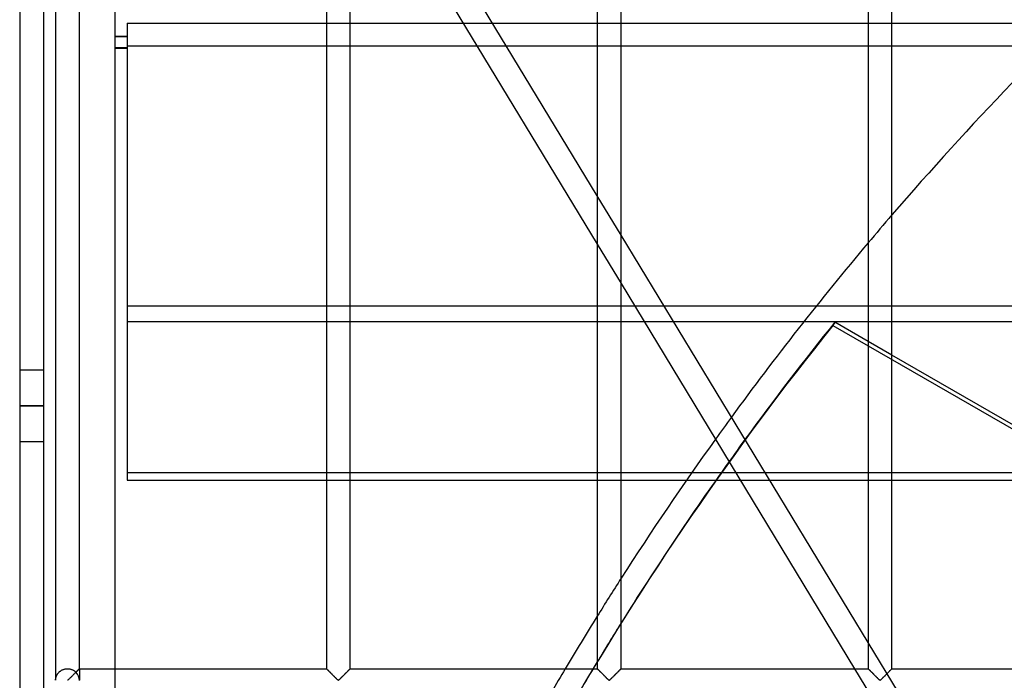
# Model space of a CAD drawing. Header units: millimetres. Extents: x -690 to 690, y -690 to 690.
# Tile 23 of 62: x -690 to -484, y 340 to 478. Entities that reach past the tile are written whole.
import ezdxf

# ---------------------------------------------------------------- set-up
doc = ezdxf.new("R2010")
doc.units = ezdxf.units.MM
doc.layers.add('MAIN-1', color=7, linetype='Continuous')
doc.layers.add('MAIN-2', color=7, linetype='Continuous')

msp = doc.modelspace()

# ---------------------------------------------------------------- linework, layer by layer
at = {"layer": 'MAIN-1'}
for p, q in [((-690, 690), (-690, -690)), ((-682.5, 566.6), (-682.5, 340.07)), ((-677.5, 342.5), (-677.5, 564.17)), ((-670, 342.5), (-670, 564.17)), ((-625.83, 564.17), (-625.83, 342.5)), ((-620.83, 342.5), (-620.83, 564.17)), ((-569.17, 564.17), (-569.17, 342.5)), ((-564.17, 342.5), (-564.17, 564.17)), ((-512.5, 564.17), (-512.5, 342.5)), ((-507.5, 342.5), (-507.5, 564.17)), ((-620.83, 516.48), (-569.17, 431.28)), ((-569.17, 441.41), (-614.55, 516.24)), ((-512.5, 347.98), (-564.17, 433.17)), ((-564.17, 423.04), (-515.32, 342.5)), ((-525.9, 415.13), (-512.5, 415.13)), ((-512.5, 410.96), (-519.47, 414.98)), ((-507.5, 415.13), (-455.83, 415.13)), ((-455.83, 378.25), (-507.5, 408.08)), ((-543.26, 383.47), (-549.41, 383.47)), ((-550.48, 381.93), (-544.35, 381.93)), ((-678.01, 342), (-678.11, 341.89)), ((-677.91, 342.09), (-678.01, 342)), ((-677.82, 342.18), (-677.91, 342.09)), ((-677.74, 342.26), (-677.82, 342.18)), ((-677.67, 342.33), (-677.74, 342.26)), ((-677.61, 342.39), (-677.67, 342.33)), ((-677.56, 342.44), (-677.61, 342.39)), ((-677.53, 342.47), (-677.56, 342.44)), ((-677.51, 342.49), (-677.53, 342.47)), ((-677.5, 342.5), (-677.51, 342.49)), ((-677.5, 342.5), (-625.83, 342.5)), ((-625.82, 342.49), (-625.83, 342.5)), ((-625.83, 342.5), (-625.83, 342.5)), ((-625.81, 342.48), (-625.82, 342.49)), ((-625.8, 342.46), (-625.81, 342.48)), ((-625.78, 342.44), (-625.8, 342.46)), ((-625.75, 342.42), (-625.78, 342.44)), ((-625.72, 342.39), (-625.75, 342.42)), ((-625.69, 342.36), (-625.72, 342.39)), ((-625.65, 342.32), (-625.69, 342.36)), ((-625.61, 342.28), (-625.65, 342.32)), ((-625.57, 342.24), (-625.61, 342.28)), ((-625.52, 342.19), (-625.57, 342.24)), ((-625.47, 342.14), (-625.52, 342.19)), ((-625.42, 342.09), (-625.47, 342.14)), ((-625.36, 342.03), (-625.42, 342.09)), ((-625.31, 341.98), (-625.36, 342.03)), ((-625.25, 341.92), (-625.31, 341.98)), ((-621.34, 342), (-621.44, 341.89)), ((-621.24, 342.09), (-621.34, 342)), ((-621.15, 342.18), (-621.24, 342.09)), ((-621.07, 342.26), (-621.15, 342.18)), ((-621, 342.33), (-621.07, 342.26)), ((-620.94, 342.39), (-621, 342.33)), ((-620.9, 342.44), (-620.94, 342.39)), ((-620.86, 342.47), (-620.9, 342.44)), ((-620.84, 342.49), (-620.86, 342.47)), ((-620.83, 342.5), (-620.84, 342.49)), ((-620.83, 342.5), (-569.17, 342.5)), ((-569.16, 342.5), (-569.17, 342.5)), ((-569.16, 342.49), (-569.16, 342.5)), ((-569.15, 342.48), (-569.16, 342.49)), ((-569.13, 342.46), (-569.15, 342.48)), ((-569.11, 342.44), (-569.13, 342.46)), ((-569.08, 342.42), (-569.11, 342.44)), ((-569.06, 342.39), (-569.08, 342.42)), ((-569.02, 342.36), (-569.06, 342.39)), ((-568.99, 342.32), (-569.02, 342.36)), ((-568.95, 342.28), (-568.99, 342.32)), ((-568.9, 342.24), (-568.95, 342.28)), ((-568.86, 342.19), (-568.9, 342.24)), ((-568.81, 342.14), (-568.86, 342.19)), ((-568.75, 342.09), (-568.81, 342.14)), ((-568.7, 342.03), (-568.75, 342.09)), ((-568.64, 341.98), (-568.7, 342.03)), ((-568.58, 341.92), (-568.64, 341.98)), ((-564.67, 342), (-564.77, 341.89)), ((-564.58, 342.09), (-564.67, 342)), ((-564.49, 342.18), (-564.58, 342.09)), ((-564.41, 342.26), (-564.49, 342.18)), ((-564.34, 342.33), (-564.41, 342.26)), ((-564.28, 342.39), (-564.34, 342.33)), ((-564.23, 342.44), (-564.28, 342.39)), ((-564.2, 342.47), (-564.23, 342.44)), ((-564.17, 342.49), (-564.2, 342.47)), ((-564.17, 342.5), (-564.17, 342.49)), ((-564.17, 342.5), (-512.5, 342.5)), ((-512.49, 342.49), (-512.5, 342.5)), ((-512.5, 342.5), (-512.5, 342.5)), ((-512.48, 342.48), (-512.49, 342.49)), ((-512.46, 342.46), (-512.48, 342.48)), ((-512.44, 342.44), (-512.46, 342.46)), ((-512.42, 342.42), (-512.44, 342.44)), ((-512.39, 342.39), (-512.42, 342.42)), ((-512.36, 342.36), (-512.39, 342.39)), ((-512.32, 342.32), (-512.36, 342.36)), ((-512.28, 342.28), (-512.32, 342.32)), ((-512.24, 342.24), (-512.28, 342.28)), ((-512.19, 342.19), (-512.24, 342.24)), ((-512.14, 342.14), (-512.19, 342.19)), ((-512.09, 342.09), (-512.14, 342.14)), ((-512.03, 342.03), (-512.09, 342.09)), ((-511.97, 341.98), (-512.03, 342.03)), ((-511.92, 341.92), (-511.97, 341.98)), ((-508.01, 342), (-508.11, 341.89)), ((-507.91, 342.09), (-508.01, 342)), ((-507.82, 342.18), (-507.91, 342.09)), ((-507.74, 342.26), (-507.82, 342.18)), ((-507.67, 342.33), (-507.74, 342.26)), ((-507.61, 342.39), (-507.67, 342.33)), ((-507.56, 342.44), (-507.61, 342.39)), ((-507.53, 342.47), (-507.56, 342.44)), ((-507.51, 342.49), (-507.53, 342.47)), ((-507.5, 342.5), (-507.51, 342.49)), ((-507.5, 342.5), (-455.83, 342.5)), ((-679.89, 340.13), (-680, 340.07)), ((-679.79, 340.22), (-679.89, 340.13)), ((-679.7, 340.31), (-679.79, 340.22)), ((-679.6, 340.41), (-679.7, 340.31)), ((-679.49, 340.52), (-679.6, 340.41)), ((-679.38, 340.63), (-679.49, 340.52)), ((-679.26, 340.74), (-679.38, 340.63)), ((-679.15, 340.86), (-679.26, 340.74)), ((-679.03, 340.97), (-679.15, 340.86)), ((-678.91, 341.09), (-679.03, 340.97)), ((-678.79, 341.21), (-678.91, 341.09)), ((-678.67, 341.33), (-678.79, 341.21)), ((-678.55, 341.45), (-678.67, 341.33)), ((-678.43, 341.57), (-678.55, 341.45)), ((-678.32, 341.68), (-678.43, 341.57)), ((-678.21, 341.79), (-678.32, 341.68)), ((-678.11, 341.89), (-678.21, 341.79)), ((-625.19, 341.86), (-625.25, 341.92)), ((-625.13, 341.8), (-625.19, 341.86)), ((-625.07, 341.74), (-625.13, 341.8)), ((-625, 341.67), (-625.07, 341.74)), ((-624.94, 341.61), (-625, 341.67)), ((-624.87, 341.54), (-624.94, 341.61)), ((-624.81, 341.48), (-624.87, 341.54)), ((-624.74, 341.41), (-624.81, 341.48)), ((-624.67, 341.34), (-624.74, 341.41)), ((-624.6, 341.27), (-624.67, 341.34)), ((-624.53, 341.2), (-624.6, 341.27)), ((-624.47, 341.13), (-624.53, 341.2)), ((-624.4, 341.07), (-624.47, 341.13)), ((-624.33, 341), (-624.4, 341.07)), ((-624.26, 340.93), (-624.33, 341)), ((-624.19, 340.86), (-624.26, 340.93)), ((-624.12, 340.79), (-624.19, 340.86)), ((-624.06, 340.73), (-624.12, 340.79)), ((-623.99, 340.66), (-624.06, 340.73)), ((-623.93, 340.6), (-623.99, 340.66)), ((-623.86, 340.53), (-623.93, 340.6)), ((-623.8, 340.47), (-623.86, 340.53)), ((-623.74, 340.41), (-623.8, 340.47)), ((-623.68, 340.36), (-623.74, 340.41)), ((-623.62, 340.3), (-623.68, 340.36)), ((-623.57, 340.25), (-623.62, 340.3)), ((-623.51, 340.19), (-623.57, 340.25)), ((-623.46, 340.15), (-623.51, 340.19)), ((-623.41, 340.1), (-623.46, 340.15)), ((-623.33, 340.07), (-623.41, 340.1)), ((-623.22, 340.13), (-623.33, 340.07)), ((-623.13, 340.22), (-623.22, 340.13)), ((-623.03, 340.31), (-623.13, 340.22)), ((-622.93, 340.41), (-623.03, 340.31)), ((-622.82, 340.52), (-622.93, 340.41)), ((-622.71, 340.63), (-622.82, 340.52)), ((-622.6, 340.74), (-622.71, 340.63)), ((-622.48, 340.86), (-622.6, 340.74)), ((-622.36, 340.97), (-622.48, 340.86)), ((-622.24, 341.09), (-622.36, 340.97)), ((-622.12, 341.21), (-622.24, 341.09)), ((-622, 341.33), (-622.12, 341.21)), ((-621.88, 341.45), (-622, 341.33)), ((-621.77, 341.57), (-621.88, 341.45)), ((-621.66, 341.68), (-621.77, 341.57)), ((-621.55, 341.79), (-621.66, 341.68)), ((-621.44, 341.89), (-621.55, 341.79)), ((-568.52, 341.86), (-568.58, 341.92)), ((-568.46, 341.8), (-568.52, 341.86)), ((-568.4, 341.74), (-568.46, 341.8)), ((-568.34, 341.67), (-568.4, 341.74)), ((-568.27, 341.61), (-568.34, 341.67)), ((-568.21, 341.54), (-568.27, 341.61)), ((-568.14, 341.48), (-568.21, 341.54)), ((-568.07, 341.41), (-568.14, 341.48)), ((-568.01, 341.34), (-568.07, 341.41)), ((-567.94, 341.27), (-568.01, 341.34)), ((-567.87, 341.2), (-567.94, 341.27)), ((-567.8, 341.13), (-567.87, 341.2)), ((-567.73, 341.07), (-567.8, 341.13)), ((-567.66, 341), (-567.73, 341.07)), ((-567.59, 340.93), (-567.66, 341)), ((-567.53, 340.86), (-567.59, 340.93)), ((-567.46, 340.79), (-567.53, 340.86)), ((-567.39, 340.73), (-567.46, 340.79)), ((-567.33, 340.66), (-567.39, 340.73)), ((-567.26, 340.6), (-567.33, 340.66)), ((-567.2, 340.53), (-567.26, 340.6)), ((-567.13, 340.47), (-567.2, 340.53)), ((-567.07, 340.41), (-567.13, 340.47)), ((-567.01, 340.36), (-567.07, 340.41)), ((-566.96, 340.3), (-567.01, 340.36)), ((-566.9, 340.25), (-566.96, 340.3)), ((-566.85, 340.19), (-566.9, 340.25)), ((-566.79, 340.15), (-566.85, 340.19)), ((-566.74, 340.1), (-566.79, 340.15)), ((-566.67, 340.07), (-566.74, 340.1)), ((-566.55, 340.13), (-566.67, 340.07)), ((-566.46, 340.22), (-566.55, 340.13)), ((-566.36, 340.31), (-566.46, 340.22)), ((-566.26, 340.41), (-566.36, 340.31)), ((-566.16, 340.52), (-566.26, 340.41)), ((-566.04, 340.63), (-566.16, 340.52)), ((-565.93, 340.74), (-566.04, 340.63)), ((-565.81, 340.86), (-565.93, 340.74)), ((-565.7, 340.97), (-565.81, 340.86)), ((-565.58, 341.09), (-565.7, 340.97)), ((-565.46, 341.21), (-565.58, 341.09)), ((-565.34, 341.33), (-565.46, 341.21)), ((-565.22, 341.45), (-565.34, 341.33)), ((-565.1, 341.57), (-565.22, 341.45)), ((-564.99, 341.68), (-565.1, 341.57)), ((-564.88, 341.79), (-564.99, 341.68)), ((-564.77, 341.89), (-564.88, 341.79)), ((-511.86, 341.86), (-511.92, 341.92)), ((-511.8, 341.8), (-511.86, 341.86)), ((-511.73, 341.74), (-511.8, 341.8)), ((-511.67, 341.67), (-511.73, 341.74)), ((-511.61, 341.61), (-511.67, 341.67)), ((-511.54, 341.54), (-511.61, 341.61)), ((-511.47, 341.48), (-511.54, 341.54)), ((-511.41, 341.41), (-511.47, 341.48)), ((-511.34, 341.34), (-511.41, 341.41)), ((-511.27, 341.27), (-511.34, 341.34)), ((-511.2, 341.2), (-511.27, 341.27)), ((-511.13, 341.13), (-511.2, 341.2)), ((-511.06, 341.07), (-511.13, 341.13)), ((-510.99, 341), (-511.06, 341.07)), ((-510.93, 340.93), (-510.99, 341)), ((-510.86, 340.86), (-510.93, 340.93)), ((-510.79, 340.79), (-510.86, 340.86)), ((-510.73, 340.73), (-510.79, 340.79)), ((-510.66, 340.66), (-510.73, 340.73)), ((-510.59, 340.6), (-510.66, 340.66)), ((-510.53, 340.53), (-510.59, 340.6)), ((-510.47, 340.47), (-510.53, 340.53)), ((-510.41, 340.41), (-510.47, 340.47)), ((-510.35, 340.36), (-510.41, 340.41)), ((-510.29, 340.3), (-510.35, 340.36)), ((-510.23, 340.25), (-510.29, 340.3)), ((-510.18, 340.19), (-510.23, 340.25)), ((-510.13, 340.15), (-510.18, 340.19)), ((-510.07, 340.1), (-510.13, 340.15)), ((-510, 340.07), (-510.07, 340.1)), ((-509.89, 340.13), (-510, 340.07)), ((-509.79, 340.22), (-509.89, 340.13)), ((-509.7, 340.31), (-509.79, 340.22)), ((-509.6, 340.41), (-509.7, 340.31)), ((-509.49, 340.52), (-509.6, 340.41)), ((-509.38, 340.63), (-509.49, 340.52)), ((-509.26, 340.74), (-509.38, 340.63)), ((-509.15, 340.86), (-509.26, 340.74)), ((-509.03, 340.97), (-509.15, 340.86)), ((-508.91, 341.09), (-509.03, 340.97)), ((-508.79, 341.21), (-508.91, 341.09)), ((-508.67, 341.33), (-508.79, 341.21)), ((-508.55, 341.45), (-508.67, 341.33)), ((-508.43, 341.57), (-508.55, 341.45)), ((-508.32, 341.68), (-508.43, 341.57)), ((-508.21, 341.79), (-508.32, 341.68)), ((-508.11, 341.89), (-508.21, 341.79))]:
    msp.add_line(p, q, dxfattribs=at)
for start, end in [(132.87075, 139.24118), (139.90019, 143.86208), (144.34933, 147.35632), (148.15743, 149.25659)]:
    msp.add_arc((0, 0), 670, start, end, dxfattribs=at)
for start_param, end_param in [(-0.151709, -0.104655), (-0.095976, -0.034136), (-0.019596, -0.017071)]:
    msp.add_ellipse((0.2, 0.34), major_axis=(-575.91, 332.5), ratio=0.987688, start_param=start_param, end_param=end_param, dxfattribs=at)
at = {"layer": 'MAIN-2'}
for p, q in [((-685, 685), (-685, -685)), ((-667.5, 477.49), (-667.5, 472.74)), ((-667.5, 477.49), (-470, 477.49)), ((-670, 474.82), (-667.5, 474.82)), ((-670, 474.76), (-667.5, 474.76)), ((-667.5, 472.38), (-670, 472.38)), ((-670, 472.32), (-667.5, 472.32)), ((-667.5, 472.74), (-667.5, 415.13)), ((-474.78, 472.74), (-667.5, 472.74)), ((-564.17, 433.17), (-569.17, 441.41)), ((-569.17, 431.28), (-564.17, 423.04)), ((667.5, 418.34), (-667.5, 418.34)), ((-667.5, 415.13), (-525.9, 415.13)), ((-667.5, 415.13), (-667.5, 383.47)), ((-519.47, 414.98), (-519.86, 414.31)), ((-519.86, 414.31), (-66.62, 152.63)), ((-512.5, 415.13), (-507.5, 415.13)), ((-507.5, 408.08), (-512.5, 410.96)), ((-690, 405), (-685, 405)), ((-690, 397.5), (-685, 397.5)), ((-685, 397.5), (-690, 397.5)), ((-690, 390), (-685, 390)), ((-549.41, 383.47), (-667.5, 383.47)), ((-667.5, 383.47), (-667.5, 381.93)), ((-464.89, 383.47), (-543.26, 383.47)), ((-667.5, 381.93), (-550.48, 381.93)), ((-544.35, 381.93), (-462.21, 381.93)), ((-506.15, 337.5), (-512.5, 347.98)), ((-681.56, 341.95), (-681.48, 342.01)), ((-681.48, 342.01), (-681.4, 342.07)), ((-681.4, 342.07), (-681.31, 342.13)), ((-681.31, 342.13), (-681.22, 342.18)), ((-681.22, 342.18), (-681.13, 342.23)), ((-681.13, 342.23), (-681.03, 342.28)), ((-681.03, 342.28), (-680.93, 342.32)), ((-680.93, 342.32), (-680.83, 342.36)), ((-680.83, 342.36), (-680.72, 342.39)), ((-680.72, 342.39), (-680.62, 342.42)), ((-680.62, 342.42), (-680.51, 342.45)), ((-680.51, 342.45), (-680.4, 342.47)), ((-680.4, 342.47), (-680.29, 342.48)), ((-680.29, 342.48), (-680.17, 342.49)), ((-680.17, 342.49), (-680.06, 342.5)), ((-680.06, 342.5), (-679.95, 342.5)), ((-679.95, 342.5), (-679.84, 342.49)), ((-679.84, 342.49), (-679.72, 342.48)), ((-679.72, 342.48), (-679.61, 342.47)), ((-679.61, 342.47), (-679.5, 342.45)), ((-679.5, 342.45), (-679.39, 342.43)), ((-679.39, 342.43), (-679.29, 342.4)), ((-679.29, 342.4), (-679.18, 342.36)), ((-679.18, 342.36), (-679.08, 342.32)), ((-679.08, 342.32), (-678.98, 342.28)), ((-678.98, 342.28), (-678.88, 342.24)), ((-678.88, 342.24), (-678.79, 342.19)), ((-678.79, 342.19), (-678.7, 342.13)), ((-678.7, 342.13), (-678.61, 342.08)), ((-678.61, 342.08), (-678.53, 342.02)), ((-678.53, 342.02), (-678.45, 341.96)), ((-678.05, 341.95), (-677.99, 342.01)), ((-677.99, 342.01), (-677.93, 342.07)), ((-677.93, 342.07), (-677.88, 342.12)), ((-677.88, 342.12), (-677.83, 342.18)), ((-677.83, 342.18), (-677.78, 342.22)), ((-677.78, 342.22), (-677.73, 342.27)), ((-677.73, 342.27), (-677.69, 342.31)), ((-677.69, 342.31), (-677.65, 342.35)), ((-677.65, 342.35), (-677.62, 342.38)), ((-677.62, 342.38), (-677.59, 342.41)), ((-677.59, 342.41), (-677.56, 342.44)), ((-677.56, 342.44), (-677.54, 342.46)), ((-677.54, 342.46), (-677.52, 342.48)), ((-677.52, 342.48), (-677.51, 342.49)), ((-677.51, 342.49), (-677.5, 342.5)), ((-677.5, 342.5), (-677.5, 342.5)), ((-677.5, 342.5), (-677.5, 340.07)), ((-670, 337.5), (-670, 342.5)), ((-625.83, 342.5), (-625.83, 342.5)), ((-625.83, 342.5), (-625.81, 342.48)), ((-625.81, 342.48), (-625.79, 342.46)), ((-625.79, 342.46), (-625.76, 342.43)), ((-625.76, 342.43), (-625.72, 342.39)), ((-625.72, 342.39), (-625.67, 342.34)), ((-625.67, 342.34), (-625.62, 342.29)), ((-625.62, 342.29), (-625.56, 342.23)), ((-625.56, 342.23), (-625.49, 342.16)), ((-625.49, 342.16), (-625.42, 342.09)), ((-625.42, 342.09), (-625.34, 342.01)), ((-625.34, 342.01), (-625.26, 341.93)), ((-621.41, 341.93), (-621.33, 342.01)), ((-621.33, 342.01), (-621.25, 342.09)), ((-621.25, 342.09), (-621.18, 342.16)), ((-621.18, 342.16), (-621.11, 342.23)), ((-621.11, 342.23), (-621.05, 342.29)), ((-621.05, 342.29), (-620.99, 342.34)), ((-620.99, 342.34), (-620.94, 342.39)), ((-620.94, 342.39), (-620.91, 342.43)), ((-620.91, 342.43), (-620.87, 342.46)), ((-620.87, 342.46), (-620.85, 342.48)), ((-620.85, 342.48), (-620.84, 342.5)), ((-620.84, 342.5), (-620.83, 342.5)), ((-569.17, 342.5), (-569.16, 342.5)), ((-569.16, 342.5), (-569.15, 342.48)), ((-569.15, 342.48), (-569.13, 342.46)), ((-569.13, 342.46), (-569.09, 342.43)), ((-569.09, 342.43), (-569.06, 342.39)), ((-569.06, 342.39), (-569.01, 342.34)), ((-569.01, 342.34), (-568.95, 342.29)), ((-568.95, 342.29), (-568.89, 342.23)), ((-568.89, 342.23), (-568.82, 342.16)), ((-568.82, 342.16), (-568.75, 342.09)), ((-568.75, 342.09), (-568.67, 342.01)), ((-568.67, 342.01), (-568.59, 341.93)), ((-564.74, 341.93), (-564.66, 342.01)), ((-564.66, 342.01), (-564.58, 342.09)), ((-564.58, 342.09), (-564.51, 342.16)), ((-564.51, 342.16), (-564.44, 342.23)), ((-564.44, 342.23), (-564.38, 342.29)), ((-564.38, 342.29), (-564.33, 342.34)), ((-564.33, 342.34), (-564.28, 342.39)), ((-564.28, 342.39), (-564.24, 342.43)), ((-564.24, 342.43), (-564.21, 342.46)), ((-564.21, 342.46), (-564.19, 342.48)), ((-564.19, 342.48), (-564.17, 342.5)), ((-564.17, 342.5), (-564.17, 342.5)), ((-515.32, 342.5), (-507.5, 329.61)), ((-512.5, 342.5), (-512.49, 342.5)), ((-512.49, 342.5), (-512.48, 342.48)), ((-512.48, 342.48), (-512.46, 342.46)), ((-512.46, 342.46), (-512.43, 342.43)), ((-512.43, 342.43), (-512.39, 342.39)), ((-512.39, 342.39), (-512.34, 342.34)), ((-512.34, 342.34), (-512.29, 342.29)), ((-512.29, 342.29), (-512.23, 342.23)), ((-512.23, 342.23), (-512.16, 342.16)), ((-512.16, 342.16), (-512.08, 342.09)), ((-512.08, 342.09), (-512.01, 342.01)), ((-512.01, 342.01), (-511.93, 341.93)), ((-508.07, 341.93), (-507.99, 342.01)), ((-507.99, 342.01), (-507.92, 342.09)), ((-507.92, 342.09), (-507.84, 342.16)), ((-507.84, 342.16), (-507.77, 342.23)), ((-507.77, 342.23), (-507.71, 342.29)), ((-507.71, 342.29), (-507.66, 342.34)), ((-507.66, 342.34), (-507.61, 342.39)), ((-507.61, 342.39), (-507.57, 342.43)), ((-507.57, 342.43), (-507.54, 342.46)), ((-507.54, 342.46), (-507.52, 342.48)), ((-507.52, 342.48), (-507.51, 342.5)), ((-507.51, 342.5), (-507.5, 342.5)), ((-682.5, 340.15), (-682.49, 340.2)), ((-682.5, 340.1), (-682.5, 340.15)), ((-682.5, 340.07), (-682.5, 340.1)), ((-682.49, 340.26), (-682.48, 340.31)), ((-682.49, 340.2), (-682.49, 340.26)), ((-682.48, 340.31), (-682.47, 340.37)), ((-682.47, 340.37), (-682.46, 340.44)), ((-682.46, 340.44), (-682.45, 340.5)), ((-682.45, 340.5), (-682.43, 340.57)), ((-682.43, 340.57), (-682.42, 340.63)), ((-682.42, 340.63), (-682.4, 340.7)), ((-682.4, 340.7), (-682.38, 340.77)), ((-682.38, 340.77), (-682.35, 340.84)), ((-682.35, 340.84), (-682.33, 340.91)), ((-682.33, 340.91), (-682.3, 340.98)), ((-682.3, 340.98), (-682.27, 341.06)), ((-682.27, 341.06), (-682.23, 341.13)), ((-682.23, 341.13), (-682.19, 341.2)), ((-682.19, 341.2), (-682.15, 341.28)), ((-682.15, 341.28), (-682.11, 341.35)), ((-682.11, 341.35), (-682.06, 341.42)), ((-682.06, 341.42), (-682.01, 341.49)), ((-682.01, 341.49), (-681.95, 341.56)), ((-681.95, 341.56), (-681.9, 341.63)), ((-681.9, 341.63), (-681.84, 341.7)), ((-681.84, 341.7), (-681.77, 341.76)), ((-681.77, 341.76), (-681.71, 341.83)), ((-681.71, 341.83), (-681.64, 341.89)), ((-681.64, 341.89), (-681.56, 341.95)), ((-678.45, 341.96), (-678.37, 341.9)), ((-678.37, 341.9), (-678.3, 341.83)), ((-678.3, 341.83), (-678.23, 341.77)), ((-678.23, 341.77), (-678.17, 341.83)), ((-678.17, 341.83), (-678.11, 341.89)), ((-678.11, 341.89), (-678.05, 341.95)), ((-625.26, 341.93), (-625.18, 341.84)), ((-625.18, 341.84), (-625.09, 341.76)), ((-625.09, 341.76), (-625, 341.67)), ((-625, 341.67), (-624.91, 341.58)), ((-624.91, 341.58), (-624.82, 341.49)), ((-624.82, 341.49), (-624.72, 341.39)), ((-624.72, 341.39), (-624.63, 341.3)), ((-624.63, 341.3), (-624.53, 341.2)), ((-624.53, 341.2), (-624.43, 341.1)), ((-624.43, 341.1), (-624.34, 341.01)), ((-624.34, 341.01), (-624.24, 340.91)), ((-624.24, 340.91), (-624.15, 340.82)), ((-624.15, 340.82), (-624.05, 340.72)), ((-624.05, 340.72), (-623.96, 340.63)), ((-623.96, 340.63), (-623.87, 340.54)), ((-623.87, 340.54), (-623.78, 340.46)), ((-623.78, 340.46), (-623.7, 340.37)), ((-623.7, 340.37), (-623.62, 340.29)), ((-623.62, 340.29), (-623.54, 340.22)), ((-623.54, 340.22), (-623.47, 340.15)), ((-623.47, 340.15), (-623.39, 340.09)), ((-623.39, 340.09), (-623.28, 340.09)), ((-623.28, 340.09), (-623.2, 340.15)), ((-623.2, 340.15), (-623.13, 340.22)), ((-623.13, 340.22), (-623.05, 340.29)), ((-623.05, 340.29), (-622.97, 340.37)), ((-622.97, 340.37), (-622.88, 340.46)), ((-622.88, 340.46), (-622.8, 340.54)), ((-622.8, 340.54), (-622.71, 340.63)), ((-622.71, 340.63), (-622.61, 340.72)), ((-622.61, 340.72), (-622.52, 340.82)), ((-622.52, 340.82), (-622.43, 340.91)), ((-622.43, 340.91), (-622.33, 341.01)), ((-622.33, 341.01), (-622.23, 341.1)), ((-622.23, 341.1), (-622.14, 341.2)), ((-622.14, 341.2), (-622.04, 341.3)), ((-622.04, 341.3), (-621.94, 341.39)), ((-621.94, 341.39), (-621.85, 341.49)), ((-621.85, 341.49), (-621.76, 341.58)), ((-621.76, 341.58), (-621.67, 341.67)), ((-621.67, 341.67), (-621.58, 341.76)), ((-621.58, 341.76), (-621.49, 341.84)), ((-621.49, 341.84), (-621.41, 341.93)), ((-568.59, 341.93), (-568.51, 341.84)), ((-568.51, 341.84), (-568.42, 341.76)), ((-568.42, 341.76), (-568.33, 341.67)), ((-568.33, 341.67), (-568.24, 341.58)), ((-568.24, 341.58), (-568.15, 341.49)), ((-568.15, 341.49), (-568.06, 341.39)), ((-568.06, 341.39), (-567.96, 341.3)), ((-567.96, 341.3), (-567.86, 341.2)), ((-567.86, 341.2), (-567.77, 341.1)), ((-567.77, 341.1), (-567.67, 341.01)), ((-567.67, 341.01), (-567.57, 340.91)), ((-567.57, 340.91), (-567.48, 340.82)), ((-567.48, 340.82), (-567.39, 340.72)), ((-567.39, 340.72), (-567.29, 340.63)), ((-567.29, 340.63), (-567.2, 340.54)), ((-567.2, 340.54), (-567.12, 340.46)), ((-567.12, 340.46), (-567.03, 340.37)), ((-567.03, 340.37), (-566.95, 340.29)), ((-566.95, 340.29), (-566.87, 340.22)), ((-566.87, 340.22), (-566.8, 340.15)), ((-566.8, 340.15), (-566.72, 340.09)), ((-566.72, 340.09), (-566.61, 340.09)), ((-566.61, 340.09), (-566.53, 340.15)), ((-566.53, 340.15), (-566.46, 340.22)), ((-566.46, 340.22), (-566.38, 340.29)), ((-566.38, 340.29), (-566.3, 340.37)), ((-566.3, 340.37), (-566.22, 340.46)), ((-566.22, 340.46), (-566.13, 340.54)), ((-566.13, 340.54), (-566.04, 340.63)), ((-566.04, 340.63), (-565.95, 340.72)), ((-565.95, 340.72), (-565.85, 340.82)), ((-565.85, 340.82), (-565.76, 340.91)), ((-565.76, 340.91), (-565.66, 341.01)), ((-565.66, 341.01), (-565.57, 341.1)), ((-565.57, 341.1), (-565.47, 341.2)), ((-565.47, 341.2), (-565.37, 341.3)), ((-565.37, 341.3), (-565.28, 341.39)), ((-565.28, 341.39), (-565.18, 341.49)), ((-565.18, 341.49), (-565.09, 341.58)), ((-565.09, 341.58), (-565, 341.67)), ((-565, 341.67), (-564.91, 341.76)), ((-564.91, 341.76), (-564.82, 341.84)), ((-564.82, 341.84), (-564.74, 341.93)), ((-511.93, 341.93), (-511.84, 341.84)), ((-511.84, 341.84), (-511.76, 341.76)), ((-511.76, 341.76), (-511.67, 341.67)), ((-511.67, 341.67), (-511.58, 341.58)), ((-511.58, 341.58), (-511.48, 341.49)), ((-511.48, 341.49), (-511.39, 341.39)), ((-511.39, 341.39), (-511.29, 341.3)), ((-511.29, 341.3), (-511.2, 341.2)), ((-511.2, 341.2), (-511.1, 341.1)), ((-511.1, 341.1), (-511, 341.01)), ((-511, 341.01), (-510.91, 340.91)), ((-510.91, 340.91), (-510.81, 340.82)), ((-510.81, 340.82), (-510.72, 340.72)), ((-510.72, 340.72), (-510.63, 340.63)), ((-510.63, 340.63), (-510.54, 340.54)), ((-510.54, 340.54), (-510.45, 340.46)), ((-510.45, 340.46), (-510.37, 340.37)), ((-510.37, 340.37), (-510.29, 340.29)), ((-510.29, 340.29), (-510.21, 340.22)), ((-510.21, 340.22), (-510.13, 340.15)), ((-510.13, 340.15), (-510.06, 340.09)), ((-510.06, 340.09), (-509.94, 340.09)), ((-509.94, 340.09), (-509.87, 340.15)), ((-509.87, 340.15), (-509.79, 340.22)), ((-509.79, 340.22), (-509.71, 340.29)), ((-509.71, 340.29), (-509.63, 340.37)), ((-509.63, 340.37), (-509.55, 340.46)), ((-509.55, 340.46), (-509.46, 340.54)), ((-509.46, 340.54), (-509.37, 340.63)), ((-509.37, 340.63), (-509.28, 340.72)), ((-509.28, 340.72), (-509.19, 340.82)), ((-509.19, 340.82), (-509.09, 340.91)), ((-509.09, 340.91), (-509, 341.01)), ((-509, 341.01), (-508.9, 341.1)), ((-508.9, 341.1), (-508.8, 341.2)), ((-508.8, 341.2), (-508.71, 341.3)), ((-508.71, 341.3), (-508.61, 341.39)), ((-508.61, 341.39), (-508.52, 341.49)), ((-508.52, 341.49), (-508.42, 341.58)), ((-508.42, 341.58), (-508.33, 341.67)), ((-508.33, 341.67), (-508.24, 341.76)), ((-508.24, 341.76), (-508.16, 341.84)), ((-508.16, 341.84), (-508.07, 341.93))]:
    msp.add_line(p, q, dxfattribs=at)
for start, end in [(139.24118, 139.90019), (143.86208, 144.34933), (147.35632, 148.15743), (149.25659, 149.75283)]:
    msp.add_arc((0, 0), 670, start, end, dxfattribs=at)
for centre, major_axis, ratio, start_param, end_param in [((-0.2, -0.34), (575.91, -332.5), 0.987688, 2.989884, 3.141593), ((0.2, 0.34), (-575.91, 332.5), 0.987688, -0.104655, -0.095976), ((0.2, 0.34), (-575.91, 332.5), 0.987688, -0.034136, -0.019596), ((0.2, 0.34), (-575.91, 332.5), 0.987688, -0.017071, -0.008215), ((-680, 340), (2.5, 0), 1, 0, 0.785798)]:
    msp.add_ellipse(centre, major_axis=major_axis, ratio=ratio, start_param=start_param, end_param=end_param, dxfattribs=at)

doc.saveas('drawing.dxf')
